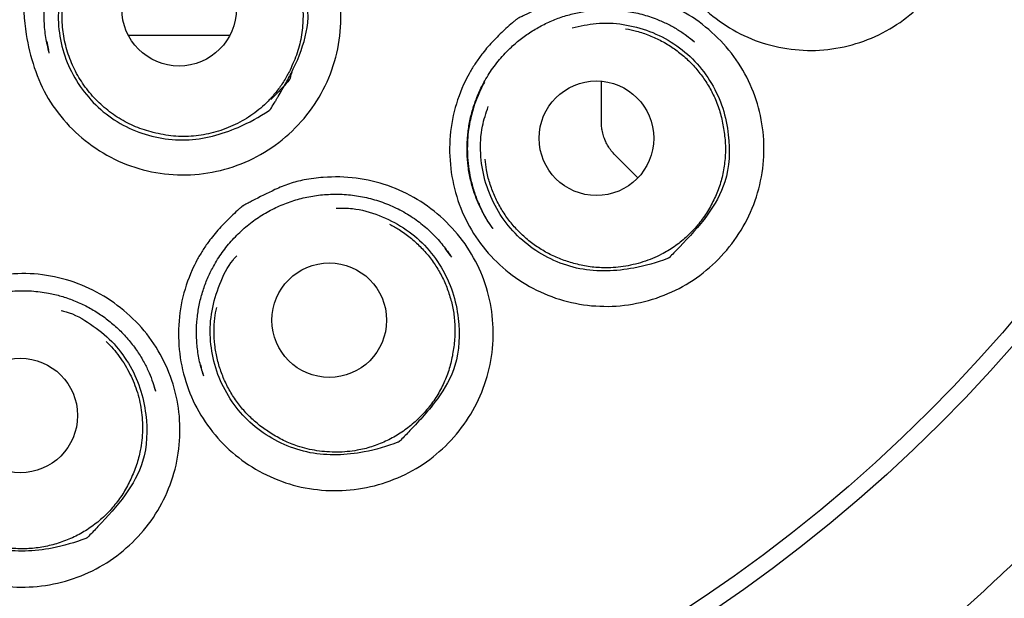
# Model space of a CAD drawing. Header units: millimetres. Extents: x 8 to 1378, y 12 to 1046.
# Tile 55 of 64: x 705.11 to 715.64, y 1014.57 to 1020.76. Entities that reach past the tile are written whole.
import ezdxf

# ---------------------------------------------------------------- set-up
doc = ezdxf.new("R2010")
doc.units = ezdxf.units.MM

msp = doc.modelspace()

# ---------------------------------------------------------------- linework, layer by layer
at = {"color": 7, "linetype": 'Continuous', "lineweight": 30}
for p, q in [((712.309, 1020.536), (712.3, 1020.543)), ((705.398, 1020.529), (705.409, 1020.471)), ((705.409, 1020.471), (705.416, 1020.435)), ((705.425, 1020.403), (705.423, 1020.411)), ((711.328, 1019.696), (711.328, 1020.104)), ((711.328, 1019.666), (711.328, 1019.696)), ((711.475, 1019.313), (711.718, 1019.069)), ((709.714, 1018.237), (709.658, 1018.313)), ((707.076, 1016.946), (707.073, 1016.957)), ((706.557, 1016.803), (706.549, 1016.826)), ((706.556, 1016.803), (706.56, 1016.789))]:
    msp.add_line(p, q, dxfattribs=at)
for centre, radius in [((703.385, 1027.997), 16.35), ((703.385, 1027.997), 16.174), ((706.813, 1020.879), 0.613), ((711.275, 1019.493), 0.613), ((708.418, 1017.546), 0.613), ((705.114, 1016.526), 0.613)]:
    msp.add_circle(centre, radius, dxfattribs=at)
for points, knots in [([(713.156, 1012.879), (713.162, 1012.883), (713.175, 1012.892), (713.203, 1012.912), (713.245, 1012.941), (713.303, 1012.982), (713.372, 1013.029), (713.449, 1013.082), (713.56, 1013.158), (713.704, 1013.26), (713.9, 1013.402), (714.124, 1013.568), (714.377, 1013.764), (714.644, 1013.977), (714.923, 1014.21), (715.207, 1014.457), (715.49, 1014.714), (715.798, 1015.005), (716.125, 1015.33), (716.467, 1015.69), (716.792, 1016.051), (717.113, 1016.428), (717.429, 1016.819), (717.739, 1017.227), (718.034, 1017.638), (718.315, 1018.054), (718.585, 1018.477), (718.857, 1018.931), (719.129, 1019.418), (719.398, 1019.939), (719.65, 1020.469), (719.887, 1021.011), (720.107, 1021.564), (720.31, 1022.13), (720.494, 1022.703), (720.659, 1023.283), (720.804, 1023.864), (720.929, 1024.444), (721.034, 1025.023), (721.119, 1025.604), (721.187, 1026.19), (721.235, 1026.782), (721.263, 1027.38), (721.272, 1027.981), (721.26, 1028.583), (721.228, 1029.182), (721.176, 1029.775), (721.106, 1030.361), (721.017, 1030.942), (720.908, 1031.523), (720.78, 1032.103), (720.632, 1032.681), (720.465, 1033.256), (720.278, 1033.826), (720.072, 1034.388), (719.848, 1034.94), (719.608, 1035.481), (719.351, 1036.012), (719.075, 1036.536), (718.782, 1037.053), (718.469, 1037.561), (718.141, 1038.06), (717.795, 1038.547), (717.436, 1039.021), (717.061, 1039.481), (716.673, 1039.927), (716.27, 1040.361), (715.874, 1040.759), (715.488, 1041.125), (715.114, 1041.459), (714.73, 1041.784), (714.338, 1042.097), (713.94, 1042.396), (713.548, 1042.675), (713.165, 1042.933), (712.793, 1043.17), (712.424, 1043.392), (712.059, 1043.601), (711.752, 1043.767), (711.505, 1043.896), (711.313, 1043.992), (711.112, 1044.09), (710.895, 1044.193), (710.655, 1044.302), (710.399, 1044.414), (710.127, 1044.527), (709.839, 1044.642), (709.529, 1044.759), (709.199, 1044.876), (708.859, 1044.989), (708.512, 1045.097), (708.158, 1045.199), (707.787, 1045.298), (707.399, 1045.392), (706.993, 1045.481), (706.57, 1045.563), (706.143, 1045.636), (705.711, 1045.698), (705.276, 1045.75), (704.826, 1045.793), (704.36, 1045.824), (703.878, 1045.845), (703.551, 1045.848), (703.385, 1045.849)], [0, 0, 0, 0, 0.0005454, 0.00119, 0.002427, 0.0039643, 0.0058172, 0.0079008, 0.0100702, 0.0145756, 0.0194033, 0.0258703, 0.0328287, 0.0402698, 0.048186, 0.056552, 0.0649157, 0.0731355, 0.0842096, 0.0950265, 0.1055939, 0.1159184, 0.1273197, 0.1384297, 0.1493859, 0.1603284, 0.1712361, 0.1821128, 0.1949031, 0.2076755, 0.220444, 0.2332216, 0.2462542, 0.259323, 0.2724433, 0.2855886, 0.2987078, 0.3115447, 0.3243373, 0.3371091, 0.3498736, 0.3628768, 0.3759016, 0.3889633, 0.4020873, 0.4152397, 0.4281285, 0.4409652, 0.4537637, 0.4665381, 0.4795345, 0.4925346, 0.505553, 0.5186049, 0.5317053, 0.5446256, 0.5575143, 0.5703537, 0.5831554, 0.5961629, 0.6091539, 0.6221384, 0.6351337, 0.6481553, 0.6609863, 0.6738657, 0.6867611, 0.6996398, 0.7105592, 0.7214823, 0.7324177, 0.7433519, 0.7542541, 0.7649491, 0.7747814, 0.7843818, 0.793759, 0.8029189, 0.8118668, 0.8165276, 0.8211307, 0.825887, 0.8311232, 0.8368451, 0.8430559, 0.8493639, 0.8561192, 0.8633192, 0.8709559, 0.8790176, 0.8867021, 0.8947202, 0.9030741, 0.9117659, 0.9207984, 0.9301754, 0.9399019, 0.9491301, 0.9586629, 0.9685073, 0.9786715, 0.9891654, 1, 1, 1, 1]), ([(713.021, 1023.701), (713.074, 1023.72), (713.178, 1023.758), (713.354, 1023.79), (713.593, 1023.805), (713.896, 1023.782), (714.231, 1023.678), (714.539, 1023.508), (714.804, 1023.277), (715.019, 1022.998), (715.168, 1022.679), (715.249, 1022.337), (715.256, 1021.983), (715.192, 1021.635), (715.054, 1021.31), (714.854, 1021.018), (714.599, 1020.776), (714.3, 1020.589), (713.968, 1020.471), (713.618, 1020.421), (713.267, 1020.448), (712.928, 1020.545), (712.618, 1020.713), (712.349, 1020.939), (712.134, 1021.218), (711.98, 1021.534), (711.898, 1021.877), (711.885, 1022.23), (711.945, 1022.577), (712.046, 1022.831), (712.143, 1023), (712.209, 1023.097), (712.275, 1023.183), (712.34, 1023.257), (712.405, 1023.324), (712.471, 1023.387), (712.54, 1023.447), (712.595, 1023.493), (712.634, 1023.524), (712.65, 1023.536), (712.658, 1023.542), (712.662, 1023.545), (712.666, 1023.547), (712.676, 1023.552), (712.693, 1023.56), (712.715, 1023.57), (712.742, 1023.582), (712.844, 1023.628), (712.938, 1023.667), (713.021, 1023.701)], [0, 0, 0, 0, 0.015951, 0.031372, 0.050821, 0.084081, 0.117157, 0.150127, 0.18349, 0.216745, 0.249736, 0.282952, 0.316111, 0.349448, 0.382668, 0.415803, 0.449025, 0.48211, 0.515264, 0.548529, 0.581749, 0.614998, 0.648251, 0.681399, 0.714622, 0.747645, 0.780863, 0.814187, 0.847207, 0.880234, 0.891247, 0.902344, 0.91358, 0.921838, 0.930604, 0.939898, 0.947763, 0.956662, 0.960278, 0.961811, 0.962475, 0.962992, 0.963104, 0.963919, 0.966128, 0.968312, 0.971066, 0.97439, 1, 1, 1, 1]), ([(705.52, 1021.781), (705.626, 1021.917), (705.866, 1022.225), (706.363, 1022.411), (706.82, 1022.478), (707.194, 1022.444), (707.55, 1022.334), (707.872, 1022.143), (708.145, 1021.89), (708.356, 1021.583), (708.496, 1021.237), (708.554, 1020.868), (708.532, 1020.494), (708.426, 1020.135), (708.246, 1019.807), (707.995, 1019.529), (707.693, 1019.308), (707.349, 1019.161), (706.983, 1019.092), (706.608, 1019.106), (706.246, 1019.2), (705.915, 1019.374), (705.629, 1019.615), (705.329, 1020.006), (705.169, 1020.52), (705.143, 1020.926), (705.147, 1021.091), (705.147, 1021.098), (705.147, 1021.1), (705.147, 1021.1), (705.15, 1021.11), (705.187, 1021.17), (705.291, 1021.406), (705.421, 1021.619), (705.52, 1021.781)], [0, 0, 0, 0, 0.048216, 0.10897, 0.143984, 0.179183, 0.214255, 0.249211, 0.284331, 0.31938, 0.354269, 0.389454, 0.42461, 0.459922, 0.494722, 0.530036, 0.565299, 0.600106, 0.635214, 0.67028, 0.705517, 0.740623, 0.775668, 0.810789, 0.879404, 0.924527, 0.926012, 0.9264, 0.926505, 0.926535, 0.926551, 0.9294, 0.946253, 1, 1, 1, 1]), ([(705.423, 1020.411), (705.41, 1020.464), (705.384, 1020.574), (705.368, 1020.745), (705.372, 1020.908), (705.391, 1021.057), (705.421, 1021.191), (705.464, 1021.322), (705.525, 1021.461), (705.607, 1021.605), (705.713, 1021.747), (705.833, 1021.874), (705.964, 1021.984), (706.105, 1022.077), (706.252, 1022.152), (706.405, 1022.21), (706.564, 1022.251), (706.728, 1022.275), (706.897, 1022.28), (707.068, 1022.265), (707.225, 1022.234), (707.365, 1022.19), (707.489, 1022.139), (707.606, 1022.077), (707.726, 1021.999), (707.844, 1021.902), (707.957, 1021.789), (708.02, 1021.707), (708.051, 1021.667)], [0, 0, 0, 0, 0.040069, 0.082826, 0.126081, 0.159007, 0.192409, 0.22596, 0.259261, 0.302964, 0.345946, 0.388032, 0.429656, 0.470425, 0.510381, 0.549712, 0.58932, 0.629485, 0.670436, 0.712061, 0.754238, 0.786474, 0.819031, 0.851378, 0.882866, 0.923656, 0.962684, 1, 1, 1, 1]), ([(708.084, 1020.337), (708.13, 1020.465), (708.233, 1020.755), (708.147, 1021.164), (707.999, 1021.495), (707.817, 1021.729), (707.592, 1021.92), (707.327, 1022.053), (707.042, 1022.127), (706.747, 1022.136), (706.458, 1022.083), (706.187, 1021.963), (705.948, 1021.79), (705.753, 1021.57), (705.611, 1021.311), (705.531, 1021.026), (705.511, 1020.73), (705.559, 1020.44), (705.67, 1020.167), (705.838, 1019.925), (706.053, 1019.723), (706.309, 1019.577), (706.59, 1019.489), (706.98, 1019.455), (707.391, 1019.567), (707.674, 1019.722), (707.782, 1019.795), (707.786, 1019.798), (707.788, 1019.799), (707.788, 1019.799), (707.793, 1019.805), (707.808, 1019.835), (707.825, 1019.862), (707.839, 1019.883)], [0, 0, 0, 0, 0.051535, 0.115928, 0.153199, 0.190654, 0.228247, 0.265762, 0.303152, 0.340505, 0.377652, 0.415123, 0.452719, 0.489911, 0.527001, 0.564821, 0.602603, 0.63968, 0.676846, 0.714437, 0.751932, 0.789132, 0.826488, 0.863907, 0.93746, 0.985399, 0.98697, 0.98738, 0.987491, 0.987524, 0.987541, 0.990578, 1, 1, 1, 1]), ([(710.783, 1020.939), (710.836, 1020.96), (710.938, 1021.001), (711.114, 1021.039), (711.353, 1021.061), (711.656, 1021.048), (711.995, 1020.956), (712.309, 1020.797), (712.581, 1020.574), (712.805, 1020.303), (712.965, 1019.99), (713.057, 1019.651), (713.076, 1019.298), (713.023, 1018.949), (712.896, 1018.619), (712.705, 1018.322), (712.457, 1018.071), (712.164, 1017.875), (711.835, 1017.746), (711.487, 1017.685), (711.135, 1017.7), (710.792, 1017.786), (710.477, 1017.943), (710.2, 1018.16), (709.976, 1018.431), (709.812, 1018.742), (709.719, 1019.081), (709.694, 1019.433), (709.743, 1019.781), (709.836, 1020.039), (709.927, 1020.21), (709.99, 1020.31), (710.053, 1020.397), (710.116, 1020.474), (710.179, 1020.542), (710.243, 1020.607), (710.31, 1020.67), (710.364, 1020.717), (710.402, 1020.749), (710.418, 1020.762), (710.425, 1020.768), (710.429, 1020.771), (710.433, 1020.774), (710.443, 1020.779), (710.459, 1020.787), (710.482, 1020.798), (710.508, 1020.811), (710.608, 1020.86), (710.701, 1020.902), (710.783, 1020.939)], [0, 0, 0, 0, 0.015951, 0.031372, 0.050821, 0.084081, 0.117157, 0.150127, 0.18349, 0.216746, 0.249736, 0.282953, 0.316111, 0.349449, 0.382669, 0.415803, 0.449025, 0.482111, 0.515264, 0.54853, 0.581749, 0.614998, 0.648251, 0.681399, 0.714622, 0.747644, 0.780863, 0.814186, 0.847208, 0.880233, 0.891246, 0.902344, 0.91358, 0.921838, 0.930604, 0.939898, 0.947763, 0.956662, 0.960278, 0.961811, 0.962475, 0.962992, 0.963104, 0.963919, 0.966127, 0.968312, 0.971066, 0.97439, 1, 1, 1, 1]), ([(710.169, 1018.524), (710.157, 1018.541), (710.132, 1018.578), (710.092, 1018.641), (710.05, 1018.715), (710.008, 1018.804), (709.965, 1018.915), (709.927, 1019.046), (709.901, 1019.192), (709.89, 1019.339), (709.893, 1019.484), (709.91, 1019.627), (709.94, 1019.766), (709.983, 1019.9), (710.044, 1020.042), (710.126, 1020.189), (710.236, 1020.337), (710.353, 1020.461), (710.472, 1020.562), (710.589, 1020.643), (710.715, 1020.714), (710.847, 1020.772), (710.985, 1020.818), (711.126, 1020.849), (711.267, 1020.867), (711.421, 1020.871), (711.587, 1020.858), (711.759, 1020.823), (711.908, 1020.774), (712.035, 1020.718), (712.14, 1020.66), (712.237, 1020.595), (712.295, 1020.547), (712.324, 1020.524)], [0, 0, 0, 0, 0.0151322, 0.0328612, 0.0531573, 0.0760581, 0.1017013, 0.1366205, 0.1713583, 0.2055701, 0.2394493, 0.272964, 0.3060295, 0.3386202, 0.3709713, 0.4134559, 0.4561581, 0.4994316, 0.5321305, 0.5651472, 0.5985985, 0.6322747, 0.6660156, 0.6997933, 0.7330081, 0.7654454, 0.8075302, 0.8486492, 0.888298, 0.9172241, 0.9454703, 0.9730513, 1, 1, 1, 1]), ([(711.015, 1020.673), (711.1, 1020.693), (711.28, 1020.736), (711.564, 1020.72), (711.848, 1020.647), (712.109, 1020.511), (712.336, 1020.323), (712.513, 1020.086), (712.636, 1019.818), (712.707, 1019.462), (712.694, 1019.048), (712.462, 1018.647), (712.252, 1018.421), (712.131, 1018.295), (712.114, 1018.277)], [0, 0, 0, 0, 0.069708, 0.147456, 0.22564, 0.303897, 0.38242, 0.461104, 0.539499, 0.61751, 0.752288, 0.860155, 0.980243, 1, 1, 1, 1]), ([(711.587, 1020.664), (711.626, 1020.657), (711.713, 1020.64), (711.842, 1020.596), (711.973, 1020.536), (712.097, 1020.461), (712.211, 1020.372), (712.315, 1020.272), (712.406, 1020.16), (712.485, 1020.038), (712.552, 1019.903), (712.605, 1019.756), (712.625, 1019.649), (712.635, 1019.596)], [0, 0, 0, 0, 0.0741143, 0.1645953, 0.2547887, 0.3449821, 0.4354631, 0.5256565, 0.6158499, 0.7063309, 0.7965243, 0.8982622, 1, 1, 1, 1]), ([(706.27, 1020.597), (706.337, 1020.597), (706.491, 1020.597), (706.719, 1020.597), (706.956, 1020.597), (707.168, 1020.597), (707.297, 1020.597), (707.355, 1020.597)], [0, 0, 0, 0, 0.173072, 0.393642, 0.609422, 0.824701, 1, 1, 1, 1]), ([(712.27, 1020.565), (712.287, 1020.554), (712.305, 1020.541), (712.321, 1020.526), (712.323, 1020.524)], [0, 0, 0, 0, 0.885161, 1, 1, 1, 1]), ([(707.839, 1019.883), (707.841, 1019.886), (707.846, 1019.894), (707.852, 1019.905), (707.859, 1019.917), (707.866, 1019.928), (707.899, 1019.985), (707.954, 1020.081), (708.025, 1020.213), (708.065, 1020.298), (708.084, 1020.337)], [0, 0, 0, 0, 0.025451, 0.051144, 0.077079, 0.103255, 0.129672, 0.457572, 0.747566, 1, 1, 1, 1]), ([(707.999, 1020.223), (707.979, 1020.185), (707.94, 1020.111), (707.869, 1020.007), (707.814, 1019.944), (707.787, 1019.913)], [0, 0, 0, 0, 0.3413088, 0.6736094, 1, 1, 1, 1]), ([(708.021, 1020.218), (708.016, 1020.198), (708.009, 1020.171), (708.001, 1020.141), (707.999, 1020.131), (707.998, 1020.127), (707.998, 1020.126), (707.998, 1020.126), (707.998, 1020.126), (707.998, 1020.126), (707.997, 1020.126), (707.997, 1020.126), (707.996, 1020.125), (707.994, 1020.122), (707.982, 1020.106), (707.918, 1020.032), (707.85, 1019.964), (707.793, 1019.908)], [0, 0, 0, 0, 0.159437, 0.209506, 0.236563, 0.239446, 0.24028, 0.240701, 0.240756, 0.24081, 0.240974, 0.241248, 0.243435, 0.25292, 0.268977, 0.393121, 1, 1, 1, 1]), ([(710.077, 1020.092), (710.056, 1020.052), (710.012, 1019.966), (709.96, 1019.825), (709.924, 1019.687), (709.903, 1019.558), (709.894, 1019.44), (709.894, 1019.317), (709.905, 1019.19), (709.927, 1019.06), (709.964, 1018.928), (709.997, 1018.832), (710.022, 1018.783), (710.026, 1018.775)], [0, 0, 0, 0, 0.100614, 0.210986, 0.329111, 0.412153, 0.498399, 0.588024, 0.681259, 0.778381, 0.878776, 0.982111, 1, 1, 1, 1]), ([(707.787, 1019.913), (707.773, 1019.899), (707.71, 1019.833), (707.581, 1019.729), (707.39, 1019.623), (707.183, 1019.548), (706.968, 1019.511), (706.75, 1019.509), (706.608, 1019.539), (706.537, 1019.554)], [0, 0, 0, 0, 0.044624, 0.201312, 0.362082, 0.523504, 0.681948, 0.839772, 1, 1, 1, 1]), ([(712.114, 1018.277), (712.098, 1018.262), (712.077, 1018.241), (712.057, 1018.217), (712.051, 1018.212), (712.05, 1018.212), (712.049, 1018.212), (712.044, 1018.21), (711.922, 1018.162), (711.613, 1018.074), (711.187, 1018.056), (710.816, 1018.176), (710.563, 1018.324), (710.347, 1018.523), (710.183, 1018.767), (710.073, 1019.041), (710.028, 1019.33), (710.04, 1019.601), (710.095, 1019.762), (710.119, 1019.832)], [0, 0, 0, 0, 0.020097, 0.02725, 0.02729, 0.027367, 0.027629, 0.028596, 0.032295, 0.14519, 0.318406, 0.406525, 0.494498, 0.582102, 0.670403, 0.75893, 0.846455, 0.933769, 1, 1, 1, 1]), ([(712.635, 1019.596), (712.643, 1019.543), (712.657, 1019.436), (712.653, 1019.275), (712.63, 1019.115), (712.587, 1018.96), (712.524, 1018.813), (712.443, 1018.674), (712.346, 1018.545), (712.234, 1018.43), (712.108, 1018.33), (711.987, 1018.257), (711.874, 1018.205), (711.772, 1018.168), (711.668, 1018.139), (711.562, 1018.119), (711.455, 1018.108), (711.331, 1018.105), (711.188, 1018.116), (711.084, 1018.141), (711.033, 1018.154)], [0, 0, 0, 0, 0.062396, 0.125307, 0.188419, 0.250547, 0.312692, 0.375174, 0.437871, 0.500343, 0.562487, 0.624156, 0.66554, 0.707484, 0.750281, 0.792045, 0.833546, 0.875067, 0.937887, 1, 1, 1, 1]), ([(711.475, 1019.313), (711.46, 1019.328), (711.433, 1019.358), (711.4, 1019.407), (711.374, 1019.455), (711.353, 1019.507), (711.338, 1019.562), (711.33, 1019.616), (711.329, 1019.65), (711.328, 1019.666)], [0, 0, 0, 0, 0.1600458, 0.3100838, 0.4501126, 0.5801309, 0.7378721, 0.8778288, 1, 1, 1, 1]), ([(711.033, 1018.154), (710.987, 1018.168), (710.894, 1018.195), (710.763, 1018.256), (710.638, 1018.33), (710.523, 1018.418), (710.419, 1018.518), (710.327, 1018.629), (710.247, 1018.75), (710.182, 1018.879), (710.132, 1019.014), (710.098, 1019.145), (710.089, 1019.231), (710.085, 1019.269)], [0, 0, 0, 0, 0.0925059, 0.1853067, 0.2778126, 0.3703184, 0.4631193, 0.5556251, 0.648131, 0.7409319, 0.8334377, 0.9259436, 1, 1, 1, 1]), ([(707.837, 1018.943), (707.888, 1018.965), (707.99, 1019.01), (708.164, 1019.053), (708.402, 1019.083), (708.707, 1019.079), (709.049, 1018.997), (709.367, 1018.848), (709.647, 1018.634), (709.88, 1018.37), (710.05, 1018.062), (710.153, 1017.727), (710.183, 1017.375), (710.141, 1017.025), (710.025, 1016.692), (709.843, 1016.389), (709.603, 1016.131), (709.315, 1015.926), (708.99, 1015.788), (708.644, 1015.717), (708.291, 1015.721), (707.946, 1015.795), (707.625, 1015.943), (707.341, 1016.151), (707.108, 1016.414), (706.934, 1016.72), (706.83, 1017.056), (706.794, 1017.406), (706.832, 1017.755), (706.917, 1018.015), (707.003, 1018.189), (707.062, 1018.29), (707.123, 1018.379), (707.184, 1018.458), (707.244, 1018.528), (707.307, 1018.595), (707.372, 1018.659), (707.424, 1018.709), (707.461, 1018.742), (707.476, 1018.755), (707.484, 1018.761), (707.487, 1018.764), (707.491, 1018.767), (707.501, 1018.772), (707.521, 1018.784), (707.554, 1018.801), (707.659, 1018.856), (707.755, 1018.903), (707.837, 1018.943)], [0, 0, 0, 0, 0.015952, 0.031373, 0.050822, 0.084083, 0.11716, 0.150131, 0.183494, 0.216751, 0.249742, 0.28296, 0.316119, 0.349433, 0.382664, 0.415788, 0.448974, 0.482191, 0.515387, 0.548542, 0.581684, 0.614925, 0.648243, 0.681391, 0.714616, 0.747638, 0.780858, 0.814181, 0.847204, 0.88023, 0.891243, 0.902342, 0.913578, 0.921836, 0.930602, 0.939896, 0.947762, 0.956661, 0.960277, 0.96181, 0.962474, 0.962991, 0.963103, 0.963918, 0.966126, 0.969617, 0.974389, 1, 1, 1, 1]), ([(707.073, 1016.957), (707.058, 1017.005), (707.029, 1017.103), (707.005, 1017.256), (706.996, 1017.41), (707.004, 1017.561), (707.025, 1017.706), (707.061, 1017.846), (707.108, 1017.977), (707.173, 1018.114), (707.258, 1018.255), (707.367, 1018.393), (707.49, 1018.517), (707.625, 1018.625), (707.77, 1018.715), (707.922, 1018.787), (708.079, 1018.841), (708.242, 1018.878), (708.409, 1018.896), (708.581, 1018.895), (708.754, 1018.874), (708.926, 1018.832), (709.095, 1018.769), (709.254, 1018.685), (709.4, 1018.585), (709.526, 1018.471), (709.636, 1018.35), (709.696, 1018.263), (709.725, 1018.22)], [0, 0, 0, 0, 0.035559, 0.072789, 0.109078, 0.144533, 0.179053, 0.212556, 0.245268, 0.277141, 0.318792, 0.360024, 0.400675, 0.440806, 0.480614, 0.519878, 0.558375, 0.597029, 0.636396, 0.676259, 0.717017, 0.758431, 0.800394, 0.843012, 0.884596, 0.924543, 0.963043, 1, 1, 1, 1]), ([(708.491, 1018.746), (708.55, 1018.746), (708.707, 1018.747), (708.954, 1018.675), (709.217, 1018.543), (709.445, 1018.355), (709.622, 1018.119), (709.747, 1017.852), (709.819, 1017.496), (709.808, 1017.083), (709.578, 1016.682), (709.368, 1016.456), (709.247, 1016.329), (709.23, 1016.311)], [0, 0, 0, 0, 0.052485, 0.139376, 0.226352, 0.313622, 0.401073, 0.4882, 0.574901, 0.724694, 0.844576, 0.978042, 1, 1, 1, 1]), ([(710.17, 1018.526), (710.159, 1018.54), (710.119, 1018.594), (710.071, 1018.677), (710.039, 1018.748), (710.026, 1018.775)], [0, 0, 0, 0, 0.188394, 0.692071, 1, 1, 1, 1]), ([(709.062, 1018.572), (709.097, 1018.554), (709.174, 1018.513), (709.285, 1018.432), (709.392, 1018.336), (709.488, 1018.228), (709.571, 1018.11), (709.641, 1017.983), (709.695, 1017.849), (709.735, 1017.71), (709.759, 1017.561), (709.766, 1017.404), (709.754, 1017.296), (709.748, 1017.242)], [0, 0, 0, 0, 0.074114, 0.164595, 0.254789, 0.344982, 0.435463, 0.525657, 0.61585, 0.706331, 0.796524, 0.898262, 1, 1, 1, 1]), ([(709.23, 1016.311), (709.215, 1016.296), (709.193, 1016.275), (709.174, 1016.251), (709.167, 1016.246), (709.167, 1016.246), (709.165, 1016.245), (709.16, 1016.243), (709.039, 1016.196), (708.729, 1016.106), (708.303, 1016.088), (707.932, 1016.206), (707.677, 1016.353), (707.46, 1016.551), (707.295, 1016.795), (707.184, 1017.067), (707.137, 1017.357), (707.153, 1017.651), (707.242, 1017.932), (707.336, 1018.133), (707.416, 1018.22), (707.43, 1018.235)], [0, 0, 0, 0, 0.017786, 0.024117, 0.024152, 0.02422, 0.024452, 0.025308, 0.028582, 0.128494, 0.281792, 0.35978, 0.437635, 0.515167, 0.593313, 0.671661, 0.749121, 0.826395, 0.905141, 0.983963, 1, 1, 1, 1]), ([(704.442, 1017.89), (704.493, 1017.914), (704.593, 1017.961), (704.767, 1018.009), (705.004, 1018.045), (705.308, 1018.05), (705.653, 1017.977), (705.976, 1017.836), (706.262, 1017.63), (706.503, 1017.373), (706.681, 1017.069), (706.794, 1016.737), (706.834, 1016.387), (706.802, 1016.036), (706.695, 1015.7), (706.523, 1015.393), (706.289, 1015.129), (706.008, 1014.916), (705.686, 1014.769), (705.342, 1014.69), (704.989, 1014.684), (704.642, 1014.75), (704.317, 1014.888), (704.026, 1015.089), (703.786, 1015.346), (703.603, 1015.646), (703.489, 1015.979), (703.443, 1016.328), (703.472, 1016.678), (703.549, 1016.939), (703.63, 1017.115), (703.686, 1017.218), (703.744, 1017.309), (703.803, 1017.389), (703.861, 1017.461), (703.922, 1017.529), (703.985, 1017.595), (704.036, 1017.646), (704.072, 1017.68), (704.087, 1017.693), (704.094, 1017.7), (704.098, 1017.703), (704.102, 1017.706), (704.111, 1017.711), (704.131, 1017.723), (704.163, 1017.741), (704.267, 1017.799), (704.362, 1017.849), (704.442, 1017.89)], [0, 0, 0, 0, 0.015952, 0.031373, 0.050822, 0.084083, 0.11716, 0.150131, 0.183494, 0.216751, 0.249742, 0.282961, 0.316119, 0.349433, 0.382664, 0.415788, 0.448974, 0.482191, 0.515387, 0.548542, 0.581684, 0.614925, 0.648243, 0.681391, 0.714616, 0.747638, 0.780858, 0.814181, 0.847204, 0.88023, 0.891243, 0.902341, 0.913578, 0.921836, 0.930602, 0.939896, 0.947762, 0.956661, 0.960277, 0.96181, 0.962474, 0.962991, 0.963103, 0.963918, 0.966126, 0.969617, 0.974389, 1, 1, 1, 1]), ([(703.655, 1016.347), (703.654, 1016.362), (703.653, 1016.394), (703.653, 1016.45), (703.657, 1016.514), (703.664, 1016.588), (703.678, 1016.668), (703.7, 1016.765), (703.734, 1016.876), (703.785, 1017), (703.848, 1017.122), (703.923, 1017.239), (704.012, 1017.352), (704.113, 1017.457), (704.224, 1017.552), (704.344, 1017.636), (704.47, 1017.707), (704.601, 1017.764), (704.736, 1017.809), (704.887, 1017.843), (705.054, 1017.863), (705.237, 1017.862), (705.403, 1017.841), (705.553, 1017.805), (705.687, 1017.759), (705.818, 1017.7), (705.944, 1017.627), (706.065, 1017.541), (706.177, 1017.442), (706.279, 1017.332), (706.367, 1017.215), (706.438, 1017.098), (706.492, 1016.987), (706.532, 1016.884), (706.552, 1016.817), (706.561, 1016.786)], [0, 0, 0, 0, 0.011407, 0.024726, 0.040076, 0.057534, 0.076866, 0.096686, 0.127126, 0.158405, 0.19022, 0.222731, 0.256119, 0.290176, 0.324308, 0.358249, 0.391992, 0.425208, 0.457981, 0.490423, 0.53317, 0.575195, 0.617617, 0.649945, 0.682771, 0.716175, 0.750074, 0.784389, 0.819281, 0.854784, 0.88952, 0.921329, 0.95043, 0.976685, 1, 1, 1, 1]), ([(705.551, 1017.65), (705.569, 1017.646), (705.682, 1017.619), (705.87, 1017.509), (706.101, 1017.327), (706.279, 1017.09), (706.405, 1016.824), (706.479, 1016.469), (706.469, 1016.056), (706.24, 1015.654), (706.031, 1015.428), (705.911, 1015.301), (705.894, 1015.283)], [0, 0, 0, 0, 0.0185368, 0.1177271, 0.2172495, 0.3169797, 0.4163404, 0.5152146, 0.6860387, 0.8227536, 0.9749587, 1, 1, 1, 1]), ([(707.792, 1016.337), (707.752, 1016.364), (707.672, 1016.418), (707.564, 1016.514), (707.467, 1016.621), (707.383, 1016.739), (707.313, 1016.865), (707.257, 1016.999), (707.217, 1017.138), (707.192, 1017.28), (707.185, 1017.425), (707.191, 1017.56), (707.207, 1017.645), (707.215, 1017.682)], [0, 0, 0, 0, 0.092506, 0.185307, 0.277813, 0.370318, 0.463119, 0.555625, 0.648131, 0.740932, 0.833438, 0.925944, 1, 1, 1, 1]), ([(705.894, 1015.283), (705.879, 1015.268), (705.857, 1015.247), (705.838, 1015.223), (705.831, 1015.218), (705.831, 1015.218), (705.83, 1015.217), (705.825, 1015.215), (705.703, 1015.167), (705.394, 1015.077), (704.968, 1015.058), (704.595, 1015.175), (704.34, 1015.321), (704.122, 1015.519), (703.956, 1015.762), (703.843, 1016.034), (703.795, 1016.324), (703.811, 1016.617), (703.894, 1016.901), (704.035, 1017.16), (704.198, 1017.356), (704.324, 1017.441), (704.37, 1017.472)], [0, 0, 0, 0, 0.01609, 0.021817, 0.02185, 0.021911, 0.022121, 0.022895, 0.025857, 0.116244, 0.254927, 0.325481, 0.395912, 0.466053, 0.536748, 0.607626, 0.677702, 0.747609, 0.818847, 0.890154, 0.960087, 1, 1, 1, 1]), ([(706.032, 1017.318), (706.051, 1017.299), (706.096, 1017.255), (706.159, 1017.178), (706.222, 1017.089), (706.276, 1016.995), (706.323, 1016.898), (706.36, 1016.797), (706.39, 1016.692), (706.41, 1016.585), (706.421, 1016.478), (706.423, 1016.37), (706.416, 1016.261), (706.397, 1016.135), (706.361, 1015.994), (706.318, 1015.895), (706.296, 1015.845)], [0, 0, 0, 0, 0.050666, 0.117417, 0.186108, 0.254799, 0.32155, 0.388301, 0.456992, 0.525682, 0.592434, 0.659185, 0.727876, 0.796566, 0.897464, 1, 1, 1, 1]), ([(709.748, 1017.242), (709.739, 1017.19), (709.722, 1017.084), (709.67, 1016.931), (709.602, 1016.785), (709.514, 1016.649), (709.411, 1016.527), (709.293, 1016.418), (709.162, 1016.324), (709.021, 1016.247), (708.872, 1016.188), (708.734, 1016.154), (708.611, 1016.138), (708.503, 1016.132), (708.394, 1016.136), (708.287, 1016.148), (708.182, 1016.168), (708.062, 1016.203), (707.929, 1016.255), (707.837, 1016.31), (707.792, 1016.337)], [0, 0, 0, 0, 0.062396, 0.125307, 0.188419, 0.250547, 0.312692, 0.375174, 0.437871, 0.500343, 0.562487, 0.624157, 0.665541, 0.707484, 0.750281, 0.792046, 0.833547, 0.875067, 0.937888, 1, 1, 1, 1]), ([(707.042, 1017.07), (707.045, 1017.053), (707.054, 1017.017), (707.064, 1016.981), (707.07, 1016.963)], [0, 0, 0, 0, 0.474583, 1, 1, 1, 1]), ([(706.296, 1015.845), (706.272, 1015.797), (706.224, 1015.701), (706.129, 1015.57), (706.021, 1015.45), (705.897, 1015.347), (705.763, 1015.26), (705.617, 1015.191), (705.465, 1015.14), (705.307, 1015.108), (705.147, 1015.096), (705.006, 1015.104), (704.883, 1015.124), (704.778, 1015.151), (704.676, 1015.186), (704.577, 1015.229), (704.482, 1015.28), (704.378, 1015.348), (704.266, 1015.437), (704.195, 1015.517), (704.159, 1015.556)], [0, 0, 0, 0, 0.062396, 0.125307, 0.188419, 0.250547, 0.312692, 0.375174, 0.437872, 0.500343, 0.562491, 0.624162, 0.665545, 0.707487, 0.750281, 0.792047, 0.833548, 0.875067, 0.937889, 1, 1, 1, 1])]:
    msp.add_open_spline(points, degree=3, knots=knots, dxfattribs=at)
msp.add_open_spline([(706.537, 1019.554), (706.473, 1019.572), (706.346, 1019.61), (706.17, 1019.703), (706.009, 1019.82), (705.868, 1019.96), (705.75, 1020.121), (705.659, 1020.297), (705.595, 1020.486), (705.562, 1020.682), (705.559, 1020.881), (705.587, 1021.078), (705.644, 1021.269), (705.731, 1021.448), (705.844, 1021.613), (705.981, 1021.758), (706.138, 1021.88), (706.312, 1021.977), (706.499, 1022.045), (706.695, 1022.085), (706.894, 1022.093), (707.092, 1022.072), (707.284, 1022.02), (707.466, 1021.939), (707.634, 1021.831), (707.782, 1021.699), (707.909, 1021.545), (708.01, 1021.374), (708.084, 1021.19), (708.129, 1020.996), (708.143, 1020.797), (708.126, 1020.599), (708.081, 1020.405), (708.027, 1020.284), (707.999, 1020.223)], degree=3, dxfattribs=at)

doc.saveas('drawing.dxf')
